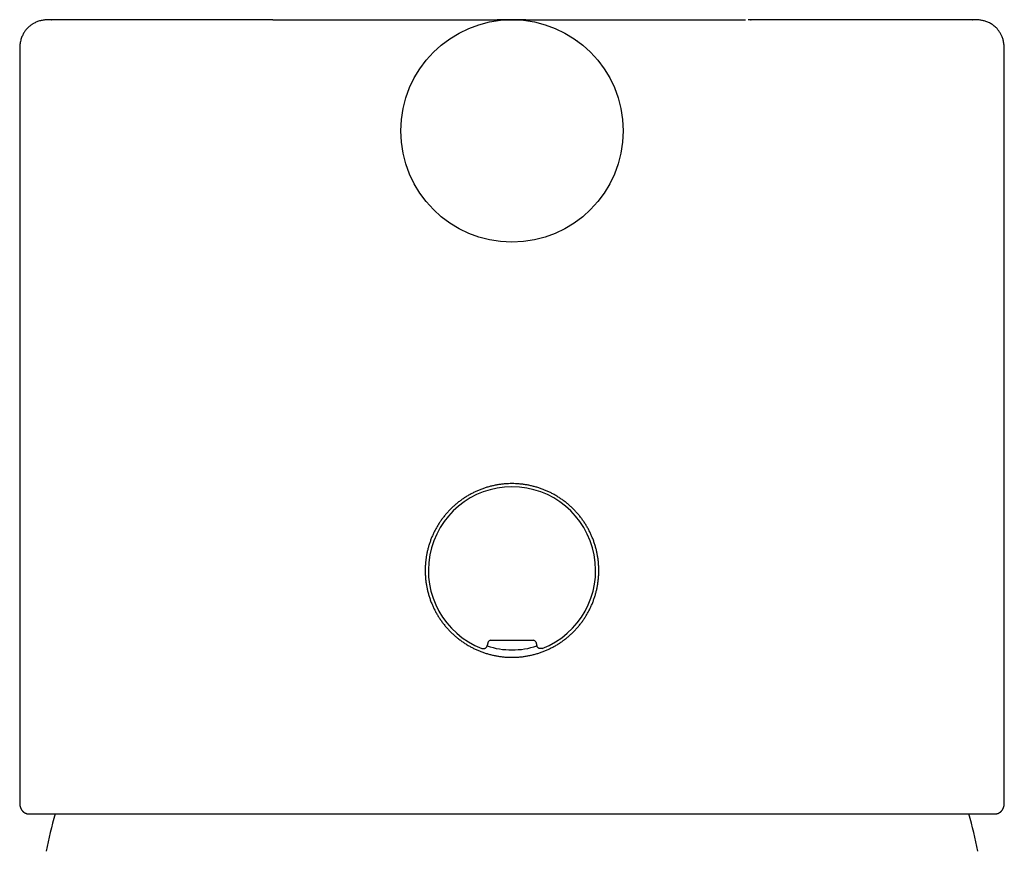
# Model space of a CAD drawing. Header units: millimetres. Extents: x 8 to 539, y 12 to 489.
# Tile 37 of 39: x 260 to 307, y 449 to 489. Entities that reach past the tile are written whole.
import ezdxf

# ---------------------------------------------------------------- set-up
doc = ezdxf.new("R2010")
doc.units = ezdxf.units.MM

msp = doc.modelspace()

# ---------------------------------------------------------------- linework, layer by layer
at = {"color": 7, "linetype": 'Continuous', "lineweight": 30}
for p, q in [((272.201, 488.739), (282.794, 488.739)), ((284.154, 488.739), (294.528, 488.739)), ((294.768, 488.739), (294.799, 488.739)), ((282.165, 488.569), (282.165, 488.569)), ((284.835, 488.569), (284.835, 488.569)), ((280.431, 487.751), (280.432, 487.751)), ((286.568, 487.752), (286.569, 487.751)), ((260.25, 487.239), (260.25, 451.771)), ((306.75, 451.77), (306.75, 487.239)), ((282.477, 459.439), (284.523, 459.439)), ((282.38, 459.365), (282.334, 459.193)), ((284.62, 459.365), (284.666, 459.193)), ((260.25, 451.771), (260.25, 451.771)), ((306.75, 451.77), (306.75, 451.769)), ((260.705, 451.239), (260.696, 451.239)), ((306.295, 451.239), (306.304, 451.239))]:
    msp.add_line(p, q, dxfattribs=at)
msp.add_circle((283.5, 483.491), 5.25, dxfattribs=at)
for centre, radius, start, end in [((283.5, 462.739), 3.95, 291.252, 248.748), ((283.5, 462.736), 3.75, 251.7778, 270), ((283.5, 462.736), 3.75, 270, 288.2221), ((283.5, 445.239), 22.401, 164.4631, 169.095), ((283.5, 445.239), 22.401, 10.905, 15.5369)]:
    msp.add_arc(centre, radius, start, end, dxfattribs=at)
for centre, major_axis in [((282.477, 459.339), (0.0609, -0.0794)), ((284.523, 459.339), (-0.0609, -0.0794))]:
    msp.add_ellipse(centre, major_axis=major_axis, ratio=0.999758, start_param=2.487211, end_param=3.795974, dxfattribs=at)
for points, knots in [([(261.76, 488.739), (261.757, 488.739), (261.75, 488.739), (261.742, 488.739), (261.734, 488.739), (261.726, 488.739), (261.72, 488.739), (261.714, 488.739), (261.708, 488.739), (261.703, 488.739), (261.699, 488.739), (261.695, 488.739), (261.692, 488.739), (261.689, 488.739), (261.688, 488.739), (261.687, 488.739), (261.686, 488.739), (261.685, 488.739), (261.684, 488.739), (261.682, 488.739), (261.679, 488.739), (261.674, 488.739), (261.664, 488.739), (261.647, 488.739), (261.616, 488.738), (261.559, 488.737), (261.484, 488.733), (261.398, 488.724), (261.313, 488.711), (261.226, 488.693), (261.14, 488.668), (261.056, 488.638), (260.974, 488.602), (260.906, 488.566), (260.849, 488.531), (260.801, 488.5), (260.752, 488.463), (260.704, 488.424), (260.657, 488.382), (260.612, 488.337), (260.566, 488.287), (260.521, 488.231), (260.476, 488.168), (260.433, 488.1), (260.393, 488.026), (260.356, 487.945), (260.324, 487.859), (260.297, 487.767), (260.276, 487.67), (260.262, 487.568), (260.253, 487.462), (260.25, 487.352), (260.25, 487.277), (260.25, 487.239)], [0, 0, 0, 0, 0.030922, 0.059335, 0.085234, 0.108617, 0.129479, 0.147819, 0.163635, 0.176925, 0.18769, 0.195933, 0.201665, 0.2036, 0.204929, 0.205381, 0.205709, 0.20584, 0.206449, 0.206928, 0.207786, 0.20933, 0.21212, 0.21721, 0.226639, 0.243755, 0.274275, 0.30214, 0.330888, 0.360786, 0.390895, 0.420902, 0.450802, 0.480575, 0.499107, 0.517627, 0.537783, 0.560328, 0.58008, 0.601345, 0.624101, 0.648321, 0.673965, 0.700989, 0.72934, 0.758968, 0.789826, 0.82188, 0.855109, 0.889512, 0.925104, 0.961913, 1, 1, 1, 1]), ([(272.201, 488.739), (272.093, 488.739), (271.878, 488.739), (271.558, 488.739), (271.243, 488.739), (270.932, 488.739), (270.625, 488.739), (270.328, 488.739), (270.041, 488.739), (269.763, 488.739), (269.489, 488.739), (269.221, 488.739), (268.936, 488.739), (268.634, 488.739), (268.314, 488.739), (268.001, 488.739), (267.694, 488.739), (267.394, 488.739), (267.1, 488.739), (266.841, 488.739), (266.615, 488.739), (266.42, 488.739), (266.23, 488.739), (266.043, 488.739), (265.859, 488.739), (265.68, 488.739), (265.482, 488.739), (265.268, 488.739), (265.039, 488.739), (264.818, 488.739), (264.602, 488.739), (264.392, 488.739), (264.189, 488.739), (263.994, 488.739), (263.806, 488.739), (263.625, 488.739), (263.453, 488.739), (263.303, 488.739), (263.173, 488.739), (263.062, 488.739), (262.956, 488.739), (262.854, 488.739), (262.756, 488.739), (262.663, 488.739), (262.564, 488.739), (262.46, 488.739), (262.354, 488.739), (262.256, 488.739), (262.167, 488.739), (262.085, 488.739), (262.012, 488.739), (261.948, 488.739), (261.892, 488.739), (261.846, 488.739), (261.808, 488.739), (261.781, 488.739), (261.762, 488.739), (261.752, 488.739), (261.748, 488.739), (261.75, 488.739), (261.757, 488.739), (261.76, 488.739)], [0, 0, 0, 0, 0.01659, 0.033149, 0.049681, 0.066191, 0.082685, 0.099168, 0.114702, 0.130235, 0.14577, 0.161219, 0.176331, 0.195594, 0.214848, 0.234104, 0.253368, 0.272648, 0.291953, 0.31129, 0.32487, 0.338429, 0.351971, 0.365498, 0.379014, 0.39252, 0.406019, 0.424576, 0.443133, 0.461697, 0.480236, 0.49914, 0.518038, 0.536938, 0.555847, 0.574773, 0.593724, 0.612706, 0.626595, 0.640457, 0.654294, 0.66811, 0.681907, 0.695689, 0.709457, 0.728374, 0.747279, 0.766181, 0.785088, 0.804392, 0.823717, 0.843071, 0.862462, 0.881898, 0.901386, 0.920934, 0.937437, 0.953947, 0.970471, 0.987013, 1, 1, 1, 1]), ([(284.154, 488.739), (284.154, 488.739), (284.156, 488.739), (284.151, 488.739), (284.147, 488.739), (284.141, 488.739), (284.135, 488.739), (284.127, 488.739), (284.118, 488.739), (284.108, 488.739), (284.098, 488.739), (284.087, 488.739), (284.077, 488.739), (284.067, 488.739), (284.06, 488.739), (284.054, 488.739), (284.05, 488.739), (284.045, 488.739), (284.039, 488.739), (284.031, 488.739), (284.023, 488.739), (284.013, 488.739), (284.003, 488.739), (283.993, 488.739), (283.982, 488.739), (283.971, 488.739), (283.96, 488.739), (283.95, 488.739), (283.941, 488.739), (283.931, 488.739), (283.922, 488.739), (283.913, 488.74), (283.904, 488.74), (283.894, 488.74), (283.885, 488.74), (283.876, 488.74), (283.867, 488.74), (283.859, 488.74), (283.85, 488.74), (283.843, 488.74), (283.836, 488.74), (283.827, 488.74), (283.818, 488.74), (283.808, 488.74), (283.8, 488.74), (283.793, 488.74), (283.787, 488.74), (283.781, 488.74), (283.775, 488.74), (283.769, 488.74), (283.764, 488.74), (283.758, 488.74), (283.753, 488.74), (283.747, 488.74), (283.741, 488.74), (283.735, 488.74), (283.727, 488.74), (283.718, 488.74), (283.708, 488.74), (283.698, 488.74), (283.689, 488.74), (283.681, 488.74), (283.672, 488.74), (283.663, 488.74), (283.655, 488.74), (283.647, 488.74), (283.64, 488.74), (283.633, 488.741), (283.627, 488.741), (283.621, 488.741), (283.616, 488.741), (283.611, 488.741), (283.608, 488.741), (283.605, 488.741), (283.602, 488.741), (283.598, 488.741), (283.595, 488.741), (283.591, 488.741), (283.588, 488.741), (283.584, 488.741), (283.581, 488.741), (283.577, 488.741), (283.572, 488.741), (283.565, 488.741), (283.558, 488.741), (283.553, 488.741), (283.551, 488.741), (283.549, 488.741), (283.546, 488.741), (283.542, 488.741), (283.537, 488.741), (283.531, 488.741), (283.525, 488.741), (283.52, 488.741), (283.516, 488.741), (283.511, 488.741), (283.508, 488.741), (283.504, 488.741), (283.5, 488.741), (283.496, 488.741), (283.493, 488.741), (283.491, 488.741), (283.49, 488.741), (283.489, 488.741), (283.488, 488.741), (283.487, 488.741), (283.485, 488.741), (283.483, 488.741), (283.48, 488.741), (283.478, 488.741), (283.475, 488.741), (283.472, 488.741), (283.47, 488.741), (283.468, 488.741), (283.465, 488.741), (283.463, 488.741), (283.461, 488.741), (283.457, 488.741), (283.453, 488.741), (283.449, 488.741), (283.446, 488.741), (283.442, 488.741), (283.439, 488.741), (283.437, 488.741), (283.434, 488.741), (283.432, 488.741), (283.43, 488.741), (283.427, 488.741), (283.425, 488.741), (283.422, 488.741), (283.419, 488.741), (283.415, 488.741), (283.411, 488.741), (283.407, 488.741), (283.403, 488.741), (283.398, 488.741), (283.391, 488.741), (283.381, 488.741), (283.371, 488.741), (283.359, 488.74), (283.347, 488.74), (283.334, 488.74), (283.322, 488.74), (283.31, 488.74), (283.297, 488.74), (283.286, 488.74), (283.276, 488.74), (283.267, 488.74), (283.258, 488.74), (283.248, 488.74), (283.238, 488.74), (283.214, 488.74), (283.19, 488.74), (283.166, 488.74), (283.158, 488.74), (283.15, 488.74), (283.142, 488.74), (283.134, 488.74), (283.126, 488.74), (283.119, 488.74), (283.112, 488.74), (283.106, 488.74), (283.1, 488.74), (283.095, 488.74), (283.089, 488.74), (283.076, 488.739), (283.065, 488.739), (283.053, 488.739), (283.049, 488.739), (283.044, 488.739), (283.039, 488.739), (283.034, 488.739), (283.027, 488.739), (283.02, 488.739), (283.013, 488.739), (283.005, 488.739), (282.997, 488.739), (282.989, 488.739), (282.98, 488.739), (282.97, 488.739), (282.96, 488.739), (282.949, 488.739), (282.937, 488.739), (282.926, 488.739), (282.914, 488.739), (282.902, 488.739), (282.891, 488.739), (282.879, 488.739), (282.868, 488.739), (282.856, 488.739), (282.845, 488.739), (282.835, 488.739), (282.824, 488.739), (282.814, 488.739), (282.804, 488.739), (282.797, 488.739), (282.794, 488.739)], [0, 0, 0, 0, 0.000348, 0.005294, 0.01045, 0.015828, 0.020822, 0.026001, 0.031372, 0.036937, 0.042669, 0.048258, 0.054251, 0.059953, 0.065353, 0.06839, 0.071387, 0.074538, 0.077856, 0.082027, 0.086441, 0.091101, 0.096008, 0.1009, 0.105603, 0.111309, 0.116694, 0.121751, 0.126552, 0.131383, 0.136269, 0.140926, 0.14563, 0.150394, 0.155358, 0.160562, 0.165082, 0.169636, 0.174005, 0.178184, 0.182172, 0.186004, 0.191843, 0.197458, 0.20285, 0.20636, 0.209883, 0.21342, 0.21697, 0.220533, 0.224273, 0.227449, 0.230831, 0.23442, 0.238213, 0.242209, 0.246334, 0.253504, 0.260394, 0.267003, 0.273368, 0.279576, 0.285633, 0.293505, 0.301103, 0.308427, 0.315521, 0.322466, 0.329263, 0.335912, 0.342411, 0.346493, 0.350513, 0.354551, 0.358831, 0.363359, 0.368126, 0.373122, 0.378871, 0.384869, 0.391101, 0.397539, 0.404006, 0.420031, 0.43581, 0.439315, 0.442806, 0.446145, 0.449208, 0.452004, 0.454538, 0.45682, 0.45857, 0.4601, 0.46141, 0.462504, 0.463382, 0.464048, 0.464773, 0.46525, 0.465402, 0.46546, 0.465509, 0.465553, 0.465598, 0.465649, 0.46571, 0.465868, 0.466084, 0.466698, 0.467248, 0.467944, 0.468951, 0.470083, 0.471465, 0.473101, 0.474994, 0.477127, 0.48154, 0.486175, 0.49051, 0.495037, 0.499765, 0.5047, 0.509959, 0.515422, 0.520846, 0.526167, 0.531375, 0.536463, 0.541422, 0.548133, 0.554554, 0.560665, 0.566447, 0.571885, 0.582328, 0.592851, 0.60488, 0.616958, 0.628909, 0.640565, 0.649492, 0.658198, 0.666832, 0.675525, 0.681332, 0.687279, 0.693441, 0.699819, 0.706331, 0.712848, 0.743574, 0.747962, 0.752351, 0.75674, 0.761127, 0.765498, 0.769678, 0.773617, 0.777016, 0.780213, 0.783222, 0.786188, 0.789156, 0.792124, 0.806545, 0.808815, 0.811259, 0.813956, 0.816904, 0.8201, 0.823957, 0.828116, 0.83257, 0.837316, 0.842345, 0.847652, 0.853229, 0.859067, 0.866033, 0.873312, 0.88089, 0.888752, 0.89688, 0.905108, 0.913561, 0.922227, 0.931093, 0.940335, 0.949767, 0.959388, 0.969202, 0.979223, 0.989476, 1, 1, 1, 1]), ([(294.808, 488.739), (294.784, 488.739), (294.735, 488.739), (294.685, 488.739), (294.66, 488.739)], [0, 0, 0, 0, 0.500117, 1, 1, 1, 1]), ([(305.239, 488.739), (305.242, 488.739), (305.248, 488.739), (305.251, 488.739), (305.249, 488.739), (305.239, 488.739), (305.222, 488.739), (305.201, 488.739), (305.177, 488.739), (305.148, 488.739), (305.115, 488.739), (305.078, 488.739), (305.036, 488.739), (304.983, 488.739), (304.919, 488.739), (304.839, 488.739), (304.75, 488.739), (304.652, 488.739), (304.545, 488.739), (304.428, 488.739), (304.303, 488.739), (304.168, 488.739), (304.025, 488.739), (303.872, 488.739), (303.733, 488.739), (303.609, 488.739), (303.504, 488.739), (303.396, 488.739), (303.285, 488.739), (303.171, 488.739), (303.054, 488.739), (302.934, 488.739), (302.787, 488.739), (302.612, 488.739), (302.405, 488.739), (302.191, 488.739), (301.968, 488.739), (301.737, 488.739), (301.496, 488.739), (301.248, 488.739), (300.993, 488.739), (300.731, 488.739), (300.461, 488.739), (300.199, 488.739), (299.945, 488.739), (299.702, 488.739), (299.454, 488.739), (299.202, 488.739), (298.946, 488.739), (298.69, 488.739), (298.436, 488.739), (298.182, 488.739), (297.924, 488.739), (297.66, 488.739), (297.379, 488.739), (297.082, 488.739), (296.769, 488.739), (296.452, 488.739), (296.131, 488.739), (295.804, 488.739), (295.474, 488.739), (295.139, 488.739), (294.912, 488.739), (294.799, 488.739)], [0, 0, 0, 0, 0.0096722, 0.0270598, 0.0444355, 0.0618053, 0.0791753, 0.0931292, 0.1070513, 0.1209446, 0.1348118, 0.148656, 0.16248, 0.1762867, 0.195248, 0.2141899, 0.2331201, 0.2520462, 0.2713624, 0.2906906, 0.310039, 0.3294157, 0.3488289, 0.3682865, 0.3877965, 0.3996471, 0.4114833, 0.4233068, 0.4351196, 0.4469234, 0.45872, 0.4705114, 0.4822994, 0.5008206, 0.5193451, 0.53788, 0.5564478, 0.5753841, 0.5943163, 0.6132523, 0.6321995, 0.6511656, 0.6701581, 0.6891847, 0.705255, 0.7213003, 0.7373251, 0.753334, 0.7693316, 0.7853225, 0.8003975, 0.8154745, 0.8305573, 0.8457419, 0.8612567, 0.8785653, 0.8958721, 0.913183, 0.9305037, 0.9478399, 0.9651976, 0.9825824, 1, 1, 1, 1]), ([(306.75, 487.239), (306.75, 487.275), (306.75, 487.345), (306.748, 487.447), (306.741, 487.545), (306.729, 487.639), (306.712, 487.728), (306.691, 487.811), (306.665, 487.89), (306.637, 487.962), (306.606, 488.029), (306.57, 488.094), (306.531, 488.157), (306.49, 488.217), (306.448, 488.27), (306.401, 488.324), (306.345, 488.381), (306.279, 488.439), (306.208, 488.494), (306.132, 488.544), (306.052, 488.588), (305.97, 488.627), (305.886, 488.66), (305.803, 488.685), (305.723, 488.704), (305.646, 488.718), (305.571, 488.728), (305.513, 488.733), (305.47, 488.735), (305.443, 488.737), (305.415, 488.738), (305.387, 488.738), (305.365, 488.739), (305.35, 488.739), (305.342, 488.739), (305.337, 488.739), (305.333, 488.739), (305.331, 488.739), (305.328, 488.739), (305.324, 488.739), (305.321, 488.739), (305.316, 488.739), (305.31, 488.739), (305.304, 488.739), (305.297, 488.739), (305.289, 488.739), (305.281, 488.739), (305.272, 488.739), (305.262, 488.739), (305.251, 488.739), (305.244, 488.739), (305.24, 488.739)], [0, 0, 0, 0, 0.034987, 0.068573, 0.100804, 0.131699, 0.161265, 0.189498, 0.21638, 0.241883, 0.265974, 0.288615, 0.31482, 0.338638, 0.360084, 0.380994, 0.409342, 0.438182, 0.467458, 0.497115, 0.527102, 0.557375, 0.586993, 0.615242, 0.642154, 0.667769, 0.692177, 0.716201, 0.725183, 0.734151, 0.743109, 0.752178, 0.761609, 0.766532, 0.768209, 0.769906, 0.771687, 0.772697, 0.774065, 0.777941, 0.783389, 0.790429, 0.802307, 0.81704, 0.834629, 0.855075, 0.878373, 0.90452, 0.933511, 0.96534, 1, 1, 1, 1]), ([(283.5, 458.636), (283.444, 458.637), (283.331, 458.638), (283.162, 458.649), (282.994, 458.666), (282.826, 458.691), (282.656, 458.723), (282.487, 458.762), (282.32, 458.809), (282.156, 458.862), (281.996, 458.921), (281.841, 458.986), (281.688, 459.057), (281.537, 459.135), (281.388, 459.221), (281.241, 459.313), (281.099, 459.412), (280.961, 459.515), (280.829, 459.624), (280.703, 459.737), (280.581, 459.856), (280.463, 459.98), (280.349, 460.111), (280.24, 460.247), (280.137, 460.389), (280.041, 460.533), (279.951, 460.68), (279.869, 460.83), (279.792, 460.984), (279.722, 461.141), (279.657, 461.304), (279.599, 461.471), (279.548, 461.64), (279.505, 461.809), (279.47, 461.977), (279.442, 462.144), (279.421, 462.313), (279.407, 462.484), (279.4, 462.657), (279.4, 462.832), (279.408, 463.007), (279.423, 463.179), (279.445, 463.348), (279.473, 463.513), (279.508, 463.677), (279.551, 463.841), (279.6, 464.005), (279.657, 464.168), (279.72, 464.328), (279.79, 464.485), (279.866, 464.637), (279.947, 464.784), (280.034, 464.928), (280.128, 465.07), (280.228, 465.209), (280.335, 465.345), (280.448, 465.476), (280.566, 465.602), (280.688, 465.722), (280.815, 465.836), (280.946, 465.945), (281.083, 466.05), (281.226, 466.149), (281.374, 466.243), (281.526, 466.331), (281.681, 466.412), (281.837, 466.485), (281.995, 466.551), (282.155, 466.611), (282.319, 466.664), (282.488, 466.711), (282.659, 466.75), (282.833, 466.783), (283.003, 466.807), (283.171, 466.824), (283.335, 466.834), (283.501, 466.837), (283.669, 466.834), (283.838, 466.823), (284.006, 466.806), (284.174, 466.782), (284.344, 466.75), (284.513, 466.71), (284.68, 466.664), (284.844, 466.611), (285.004, 466.552), (285.159, 466.487), (285.312, 466.415), (285.463, 466.337), (285.612, 466.252), (285.759, 466.159), (285.901, 466.061), (286.039, 465.957), (286.171, 465.849), (286.297, 465.735), (286.419, 465.617), (286.537, 465.492), (286.651, 465.362), (286.76, 465.225), (286.863, 465.084), (286.959, 464.939), (287.049, 464.792), (287.131, 464.642), (287.208, 464.489), (287.278, 464.331), (287.343, 464.169), (287.401, 464.002), (287.452, 463.833), (287.495, 463.664), (287.53, 463.496), (287.558, 463.328), (287.579, 463.16), (287.593, 462.989), (287.6, 462.815), (287.6, 462.641), (287.592, 462.466), (287.577, 462.294), (287.555, 462.125), (287.527, 461.959), (287.492, 461.795), (287.45, 461.631), (287.4, 461.468), (287.343, 461.305), (287.28, 461.144), (287.21, 460.988), (287.134, 460.836), (287.053, 460.688), (286.966, 460.544), (286.872, 460.402), (286.772, 460.263), (286.665, 460.128), (286.552, 459.996), (286.434, 459.871), (286.312, 459.751), (286.185, 459.636), (286.054, 459.527), (285.917, 459.423), (285.774, 459.323), (285.626, 459.229), (285.474, 459.141), (285.319, 459.061), (285.163, 458.987), (285.005, 458.921), (284.845, 458.862), (284.681, 458.809), (284.512, 458.762), (284.341, 458.722), (284.167, 458.69), (283.997, 458.665), (283.829, 458.648), (283.665, 458.638), (283.555, 458.637), (283.5, 458.636)], [0, 0, 0, 0, 0.006543, 0.013091, 0.019639, 0.026182, 0.032916, 0.039657, 0.046397, 0.053132, 0.059674, 0.066221, 0.072769, 0.079311, 0.08604, 0.092774, 0.099509, 0.106237, 0.112841, 0.119451, 0.12606, 0.132664, 0.139457, 0.146257, 0.153056, 0.159849, 0.166495, 0.173148, 0.1798, 0.186447, 0.193291, 0.200141, 0.206991, 0.213834, 0.220412, 0.226995, 0.233579, 0.240156, 0.246929, 0.253709, 0.260488, 0.267261, 0.273765, 0.280275, 0.286785, 0.293289, 0.29998, 0.306677, 0.313374, 0.320066, 0.326607, 0.333153, 0.339699, 0.34624, 0.352966, 0.359698, 0.366429, 0.373155, 0.379785, 0.386421, 0.393056, 0.399686, 0.406508, 0.413336, 0.420165, 0.426987, 0.43362, 0.44026, 0.4469, 0.453533, 0.460365, 0.467203, 0.474041, 0.480872, 0.487247, 0.493625, 0.5, 0.506543, 0.513091, 0.519639, 0.526182, 0.532916, 0.539657, 0.546397, 0.553132, 0.559674, 0.566221, 0.572769, 0.579311, 0.58604, 0.592774, 0.599509, 0.606237, 0.612841, 0.619451, 0.62606, 0.632664, 0.639457, 0.646257, 0.653056, 0.659849, 0.666495, 0.673148, 0.6798, 0.686447, 0.693291, 0.700141, 0.706991, 0.713834, 0.720412, 0.726995, 0.733579, 0.740156, 0.746929, 0.753709, 0.760488, 0.767261, 0.773765, 0.780275, 0.786785, 0.793289, 0.79998, 0.806677, 0.813374, 0.820066, 0.826607, 0.833153, 0.839699, 0.84624, 0.852966, 0.859698, 0.866429, 0.873155, 0.879785, 0.886421, 0.893056, 0.899686, 0.906508, 0.913336, 0.920165, 0.926987, 0.93362, 0.94026, 0.9469, 0.953533, 0.960365, 0.967203, 0.974041, 0.980872, 0.987247, 0.993625, 1, 1, 1, 1]), ([(282.068, 459.058), (282.079, 459.054), (282.1, 459.047), (282.134, 459.044), (282.168, 459.045), (282.201, 459.053), (282.232, 459.065), (282.261, 459.083), (282.286, 459.106), (282.307, 459.132), (282.324, 459.161), (282.331, 459.182), (282.334, 459.193)], [0, 0, 0, 0, 0.100422, 0.200845, 0.301268, 0.401691, 0.502094, 0.602497, 0.702888, 0.803279, 0.90164, 1, 1, 1, 1]), ([(284.932, 459.058), (284.921, 459.054), (284.9, 459.047), (284.866, 459.044), (284.832, 459.045), (284.799, 459.053), (284.768, 459.065), (284.739, 459.083), (284.714, 459.106), (284.693, 459.132), (284.676, 459.161), (284.67, 459.182), (284.666, 459.193)], [0, 0, 0, 0, 0.100422, 0.200845, 0.301268, 0.401691, 0.502094, 0.602497, 0.702888, 0.803279, 0.90164, 1, 1, 1, 1]), ([(260.25, 451.771), (260.25, 451.764), (260.25, 451.752), (260.251, 451.736), (260.251, 451.721), (260.252, 451.709), (260.253, 451.698), (260.254, 451.689), (260.254, 451.68), (260.255, 451.672), (260.256, 451.663), (260.257, 451.655), (260.259, 451.647), (260.26, 451.638), (260.262, 451.629), (260.264, 451.618), (260.266, 451.606), (260.269, 451.593), (260.273, 451.58), (260.276, 451.568), (260.28, 451.556), (260.284, 451.546), (260.287, 451.537), (260.289, 451.53), (260.292, 451.523), (260.295, 451.515), (260.3, 451.506), (260.305, 451.493), (260.313, 451.479), (260.321, 451.464), (260.329, 451.451), (260.337, 451.438), (260.345, 451.426), (260.355, 451.412), (260.367, 451.398), (260.381, 451.382), (260.396, 451.366), (260.411, 451.352), (260.424, 451.34), (260.436, 451.331), (260.45, 451.32), (260.466, 451.31), (260.485, 451.298), (260.506, 451.287), (260.528, 451.276), (260.554, 451.266), (260.581, 451.257), (260.609, 451.25), (260.638, 451.244), (260.662, 451.241), (260.676, 451.24), (260.681, 451.24)], [0, 0, 0, 0, 0.040351, 0.07581, 0.106369, 0.132019, 0.152779, 0.170666, 0.186971, 0.206027, 0.222328, 0.237338, 0.253277, 0.270171, 0.287696, 0.306151, 0.327017, 0.352278, 0.371582, 0.392799, 0.412725, 0.429601, 0.443417, 0.454164, 0.463809, 0.475223, 0.489203, 0.50576, 0.529603, 0.551208, 0.569972, 0.586104, 0.60256, 0.620298, 0.642851, 0.667191, 0.692741, 0.71608, 0.72981, 0.742479, 0.755186, 0.769059, 0.78414, 0.800778, 0.819547, 0.844393, 0.872621, 0.904376, 0.93976, 0.978847, 1, 1, 1, 1]), ([(306.312, 451.24), (306.315, 451.24), (306.323, 451.24), (306.336, 451.241), (306.353, 451.243), (306.369, 451.246), (306.385, 451.249), (306.4, 451.252), (306.414, 451.256), (306.429, 451.26), (306.446, 451.266), (306.467, 451.274), (306.489, 451.284), (306.51, 451.295), (306.53, 451.307), (306.545, 451.317), (306.56, 451.328), (306.575, 451.339), (306.59, 451.352), (306.604, 451.366), (306.617, 451.379), (306.633, 451.397), (306.651, 451.42), (306.67, 451.448), (306.685, 451.474), (306.696, 451.495), (306.703, 451.511), (306.709, 451.526), (306.714, 451.539), (306.718, 451.551), (306.722, 451.562), (306.726, 451.575), (306.729, 451.588), (306.733, 451.602), (306.736, 451.617), (306.739, 451.631), (306.741, 451.643), (306.742, 451.654), (306.744, 451.664), (306.745, 451.673), (306.746, 451.681), (306.746, 451.688), (306.747, 451.697), (306.748, 451.708), (306.749, 451.721), (306.749, 451.735), (306.75, 451.752), (306.75, 451.764), (306.75, 451.771)], [0, 0, 0, 0, 0.018072, 0.050233, 0.078043, 0.101591, 0.121021, 0.136584, 0.146011, 0.154812, 0.16725, 0.183902, 0.200307, 0.2186, 0.234735, 0.248177, 0.258912, 0.275924, 0.294116, 0.31391, 0.335311, 0.357498, 0.395691, 0.435379, 0.475707, 0.499967, 0.523346, 0.545664, 0.565434, 0.582372, 0.599936, 0.619846, 0.642834, 0.667705, 0.694225, 0.722396, 0.743231, 0.762954, 0.781315, 0.79832, 0.813974, 0.828568, 0.845566, 0.868212, 0.894986, 0.925881, 0.960889, 1, 1, 1, 1]), ([(260.705, 451.239), (260.715, 451.239), (260.736, 451.239), (260.777, 451.239), (260.826, 451.239), (260.882, 451.239), (260.945, 451.239), (261.009, 451.239), (261.07, 451.239), (261.126, 451.239), (261.185, 451.239), (261.248, 451.239), (261.315, 451.239), (261.386, 451.239), (261.473, 451.239), (261.577, 451.239), (261.698, 451.239), (261.827, 451.239), (261.963, 451.239), (262.094, 451.239), (262.216, 451.239), (262.33, 451.239), (262.424, 451.239), (262.495, 451.239), (262.543, 451.239), (262.591, 451.239), (262.64, 451.239), (262.69, 451.239), (262.778, 451.239), (262.907, 451.239), (263.081, 451.239), (263.261, 451.239), (263.447, 451.239), (263.639, 451.239), (263.837, 451.239), (264.035, 451.239), (264.233, 451.239), (264.429, 451.239), (264.631, 451.239), (264.839, 451.239), (265.052, 451.239), (265.286, 451.239), (265.541, 451.239), (265.818, 451.239), (266.101, 451.239), (266.391, 451.239), (266.685, 451.239), (266.984, 451.239), (267.287, 451.239), (267.596, 451.239), (267.904, 451.239), (268.209, 451.239), (268.51, 451.239), (268.816, 451.239), (269.126, 451.239), (269.44, 451.239), (269.759, 451.239), (270.073, 451.239), (270.382, 451.239), (270.685, 451.239), (270.992, 451.239), (271.302, 451.239), (271.613, 451.239), (271.946, 451.239), (272.301, 451.239), (272.681, 451.239), (273.065, 451.239), (273.452, 451.239), (273.808, 451.239), (274.132, 451.239), (274.424, 451.239), (274.657, 451.239), (274.832, 451.239), (274.948, 451.239), (275.065, 451.239), (275.181, 451.239), (275.298, 451.239), (275.514, 451.239), (275.831, 451.239), (276.251, 451.239), (276.672, 451.239), (277.096, 451.239), (277.523, 451.239), (277.905, 451.239), (278.242, 451.239), (278.533, 451.239), (278.825, 451.239), (279.118, 451.239), (279.408, 451.239), (279.694, 451.239), (280.013, 451.239), (280.368, 451.239), (280.761, 451.239), (281.154, 451.239), (281.548, 451.239), (281.941, 451.239), (282.331, 451.239), (282.72, 451.239), (283.11, 451.239), (283.51, 451.239), (283.921, 451.239), (284.341, 451.239), (284.761, 451.239), (285.18, 451.239), (285.599, 451.239), (285.971, 451.239), (286.298, 451.239), (286.578, 451.239), (286.859, 451.239), (287.139, 451.239), (287.422, 451.239), (287.71, 451.239), (288.041, 451.239), (288.412, 451.239), (288.819, 451.239), (289.224, 451.239), (289.627, 451.239), (289.993, 451.239), (290.321, 451.239), (290.613, 451.239), (290.845, 451.239), (291.018, 451.239), (291.132, 451.239), (291.245, 451.239), (291.359, 451.239), (291.472, 451.239), (291.671, 451.239), (291.954, 451.239), (292.319, 451.239), (292.682, 451.239), (293.041, 451.239), (293.398, 451.239), (293.751, 451.239), (294.092, 451.239), (294.421, 451.239), (294.737, 451.239), (295.05, 451.239), (295.362, 451.239), (295.674, 451.239), (296.004, 451.239), (296.352, 451.239), (296.715, 451.239), (297.073, 451.239), (297.426, 451.239), (297.771, 451.239), (298.11, 451.239), (298.441, 451.239), (298.767, 451.239), (299.08, 451.239), (299.38, 451.239), (299.667, 451.239), (299.949, 451.239), (300.225, 451.239), (300.496, 451.239), (300.762, 451.239), (301.015, 451.239), (301.256, 451.239), (301.486, 451.239), (301.711, 451.239), (301.931, 451.239), (302.145, 451.239), (302.367, 451.239), (302.595, 451.239), (302.83, 451.239), (303.058, 451.239), (303.278, 451.239), (303.473, 451.239), (303.643, 451.239), (303.791, 451.239), (303.906, 451.239), (303.991, 451.239), (304.046, 451.239), (304.1, 451.239), (304.154, 451.239), (304.207, 451.239), (304.305, 451.239), (304.443, 451.239), (304.617, 451.239), (304.782, 451.239), (304.939, 451.239), (305.089, 451.239), (305.214, 451.239), (305.32, 451.239), (305.406, 451.239), (305.489, 451.239), (305.569, 451.239), (305.644, 451.239), (305.713, 451.239), (305.787, 451.239), (305.864, 451.239), (305.942, 451.239), (306.013, 451.239), (306.078, 451.239), (306.135, 451.239), (306.185, 451.239), (306.229, 451.239), (306.266, 451.239), (306.285, 451.239), (306.295, 451.239)], [0, 0, 0, 0, 0.006138, 0.012268, 0.018392, 0.024513, 0.030633, 0.036753, 0.040876, 0.045001, 0.049128, 0.053259, 0.057393, 0.061689, 0.066047, 0.072142, 0.078231, 0.084317, 0.090402, 0.096487, 0.100951, 0.105417, 0.109887, 0.111643, 0.113401, 0.115159, 0.116918, 0.118678, 0.120438, 0.126199, 0.131953, 0.1377, 0.143443, 0.149184, 0.154924, 0.160665, 0.16593, 0.171199, 0.176472, 0.181752, 0.187083, 0.192464, 0.198912, 0.205353, 0.211791, 0.218226, 0.224662, 0.230987, 0.237316, 0.243653, 0.25, 0.255873, 0.261737, 0.267596, 0.27345, 0.279301, 0.285151, 0.291003, 0.296369, 0.301739, 0.307114, 0.312496, 0.317835, 0.323114, 0.32944, 0.335759, 0.342075, 0.348389, 0.354704, 0.359337, 0.363972, 0.36861, 0.370433, 0.372258, 0.374082, 0.375908, 0.377735, 0.379562, 0.386036, 0.392502, 0.398961, 0.405415, 0.411869, 0.418323, 0.422671, 0.427022, 0.431376, 0.435733, 0.440095, 0.444298, 0.448429, 0.454208, 0.459982, 0.465752, 0.471522, 0.477292, 0.482962, 0.488635, 0.494314, 0.5, 0.506137, 0.512267, 0.518391, 0.524511, 0.530631, 0.536751, 0.540874, 0.544999, 0.549127, 0.553258, 0.557393, 0.561689, 0.566047, 0.572142, 0.578231, 0.584317, 0.590402, 0.596487, 0.600951, 0.605417, 0.609887, 0.611643, 0.613401, 0.615159, 0.616918, 0.618678, 0.620438, 0.626199, 0.631953, 0.6377, 0.643443, 0.649184, 0.654924, 0.660665, 0.66593, 0.671199, 0.676472, 0.681752, 0.687083, 0.692464, 0.698912, 0.705353, 0.711791, 0.718226, 0.724662, 0.730987, 0.737316, 0.743653, 0.75, 0.755873, 0.761737, 0.767596, 0.77345, 0.779301, 0.785151, 0.791003, 0.796369, 0.801739, 0.807114, 0.812496, 0.817835, 0.823114, 0.82944, 0.835759, 0.842075, 0.848389, 0.854704, 0.859337, 0.863972, 0.86861, 0.870433, 0.872258, 0.874082, 0.875908, 0.877735, 0.879562, 0.886036, 0.892502, 0.898961, 0.905415, 0.911869, 0.918323, 0.922671, 0.927022, 0.931376, 0.935733, 0.940095, 0.944298, 0.94843, 0.954209, 0.959983, 0.965754, 0.971524, 0.977294, 0.982963, 0.988636, 0.994315, 1, 1, 1, 1])]:
    msp.add_open_spline(points, degree=3, knots=knots, dxfattribs=at)

doc.saveas('drawing.dxf')
